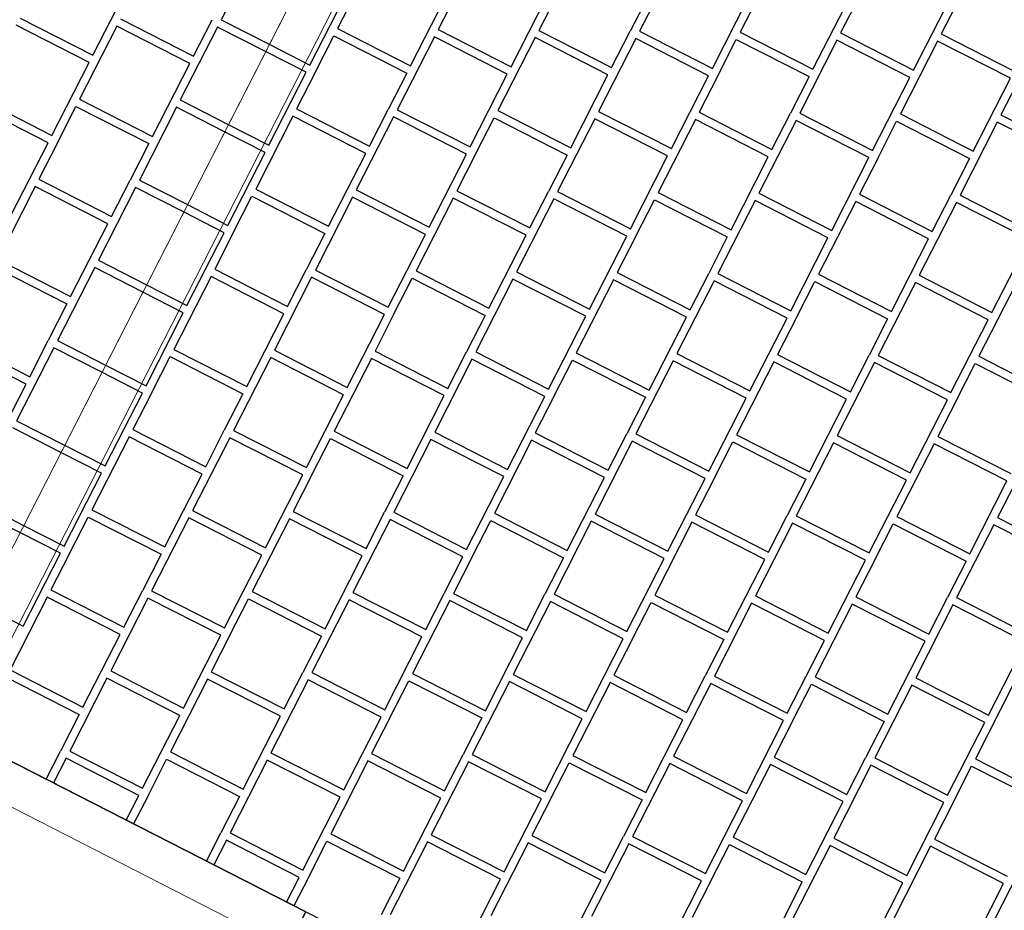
# Model space of a CAD drawing. Header units: millimetres. Extents: x 91549 to 157794, y 81579 to 142563.
# Tile 73 of 112: x 125696 to 126911, y 122346 to 123445. Entities that reach past the tile are written whole.
import ezdxf
from ezdxf.enums import TextEntityAlignment as Align

# ---------------------------------------------------------------- set-up
doc = ezdxf.new("R2010")
doc.units = ezdxf.units.MM
doc.header["$LTSCALE"] = 0.5
doc.header["$MEASUREMENT"] = 0
doc.linetypes.add('PLINE', pattern=[0])
for name, color, linetype in [('25-- Dekker(Nye konstruksjoner)', 7, 'Continuous'), ('761- Veger (kjøreveger_ sykkel- og gangveier mv) (Skravur)(Nye konstruksjoner)', 7, 'Continuous'), ('761- Veger (kjøreveger_ sykkel- og gangveier mv)(Nye konstruksjoner)', 7, 'Continuous'), ('862- M___Nettoareal(Nye konstruksjoner)', 7, 'Continuous'), ('862- M___Nettoareal(Polylinje)(Nye konstruksjoner)', 7, 'Continuous'), ('862- M___Nettoareal(Tekst)(Nye konstruksjoner)', 7, 'Continuous'), ('878- Annen overflate_visuell informasjon(Nye konstruksjoner)', 7, 'Continuous')]:
    doc.layers.add(name, color=color, linetype=linetype)
doc.layers.add('255- Gulvoverflate(Nye konstruksjoner)', color=7, linetype='Continuous', lineweight=0)
doc.layers.add('256- Faste himlinger og overflatebehandling(Nye konstruksjoner)', color=7, linetype='Continuous', lineweight=0)
doc.styles.add('GENERATED_STYLE_1', font='arial.ttf')

# ---------------------------------------------------------------- blocks, each defined once
blk = doc.blocks.new('Terrasse__29_1', base_point=(120252.2, 117328.1))
at = {"layer": '862- M___Nettoareal(Polylinje)(Nye konstruksjoner)', "linetype": 'PLINE', "flags": 128}
blk.add_lwpolyline([(115344.7, 116757.9, 0.343928), (115847.8, 115113.2), (119758.1, 113100.7, 0.414213), (121639.2, 113709.9), (124187.4, 118698.8), (126049.3, 122344.2), (124446.3, 123162.9), (123167, 120667.7, -0.391564), (121339.2, 120153.5), (119198.6, 121246.9, 0.414214), (117317.5, 120637.8)], format="xyb", close=True, dxfattribs=at)
at = {"layer": '862- M___Nettoareal(Tekst)(Nye konstruksjoner)', "style": 'GENERATED_STYLE_1'}
for tag, height, p in [('DUMMY_862', 150, (120456.4, 117814.3)), ('ROOM_NAME', 200, (120736.3, 117625.7)), ('DUMMY_861', 200, (120257.9, 116734.7))]:
    blk.add_attdef(tag, text='', height=height, rotation=242.9436, dxfattribs=at).set_placement(p, align=Align.TOP_LEFT)
blk = doc.blocks.new('*X32', base_point=(-1071196.2, -15782375.2))
at = {"layer": '761- Veger (kjøreveger_ sykkel- og gangveier mv) (Skravur)(Nye konstruksjoner)', "linetype": 'PLINE'}
for p, q in [((126134.2, 123524.2), (126088.3, 123434.3)), ((126258.4, 123523.2), (126212.5, 123433.2)), ((126506.9, 123521), (126460.9, 123431.1)), ((126631.1, 123520), (126585.1, 123430)), ((126755.3, 123518.9), (126709.3, 123429)), ((126054, 123389.4), (126100, 123479.4)), ((126178.2, 123388.3), (126224.2, 123478.3)), ((126302.4, 123387.3), (126348.4, 123477.2)), ((126359.7, 123477.1), (126336.7, 123432.2)), ((126472.6, 123476.2), (126449.6, 123431.2)), ((126550.9, 123385.1), (126596.8, 123475.1)), ((126675.1, 123384.1), (126721, 123474)), ((126799.3, 123383), (126845.2, 123473)), ((126856.5, 123472.9), (126833.5, 123427.9)), ((126060.7, 123380.3), (126083.7, 123425.3)), ((126083.7, 123425.3), (126173.6, 123379.3)), ((126088.3, 123434.3), (126178.2, 123388.3)), ((126212.5, 123433.2), (126302.4, 123387.3)), ((126336.7, 123432.2), (126426.6, 123386.2)), ((126426.6, 123386.2), (126449.6, 123431.2)), ((126460.9, 123431.1), (126550.9, 123385.1)), ((126585.1, 123430), (126675.1, 123384.1)), ((126709.3, 123429), (126799.3, 123383)), ((126833.5, 123427.9), (126923.5, 123381.9)), ((126003.9, 123415), (126054, 123389.4)), ((126207.9, 123424.2), (126162, 123334.3)), ((126297.8, 123378.3), (126207.9, 123424.2)), ((126332.1, 123423.2), (126286.2, 123333.2)), ((126422.1, 123377.2), (126332.1, 123423.2)), ((126456.3, 123422.1), (126410.4, 123332.1)), ((126546.3, 123376.2), (126456.3, 123422.1)), ((126557.6, 123376.1), (126580.5, 123421)), ((126580.5, 123421), (126670.5, 123375.1)), ((126704.7, 123420), (126658.8, 123330)), ((126794.7, 123374), (126704.7, 123420)), ((126828.9, 123418.9), (126783, 123329)), ((126918.9, 123373), (126828.9, 123418.9)), ((126953.2, 123417.8), (126907.2, 123327.9)), ((126049.4, 123380.4), (125999.3, 123406)), ((126003.5, 123290.5), (126049.4, 123380.4)), ((126060.7, 123380.3), (126037.7, 123335.3)), ((126173.6, 123379.3), (126150.7, 123334.4)), ((126251.9, 123288.3), (126297.8, 123378.3)), ((126376.1, 123287.3), (126422.1, 123377.2)), ((126500.3, 123286.2), (126546.3, 123376.2)), ((126557.6, 123376.1), (126534.6, 123331.1)), ((126670.5, 123375.1), (126647.5, 123330.1)), ((126748.7, 123284.1), (126794.7, 123374)), ((126872.9, 123283), (126918.9, 123373)), ((126037.7, 123335.3), (126127.7, 123289.4)), ((126127.7, 123289.4), (126150.7, 123334.4)), ((126162, 123334.3), (126251.9, 123288.3)), ((126286.2, 123333.2), (126376.1, 123287.3)), ((126410.4, 123332.1), (126500.3, 123286.2)), ((126534.6, 123331.1), (126624.5, 123285.1)), ((126624.5, 123285.1), (126647.5, 123330.1)), ((126658.8, 123330), (126748.7, 123284.1)), ((126783, 123329), (126872.9, 123283)), ((126907.2, 123327.9), (126997.2, 123281.9)), ((125953.4, 123316), (126003.5, 123290.5)), ((126033.2, 123326.3), (125987.2, 123236.4)), ((126123.1, 123280.4), (126033.2, 123326.3)), ((126157.4, 123325.3), (126111.4, 123235.3)), ((126247.3, 123279.3), (126157.4, 123325.3)), ((126258.6, 123279.2), (126281.6, 123324.2)), ((126281.6, 123324.2), (126371.5, 123278.3)), ((126405.8, 123323.2), (126359.8, 123233.2)), ((126495.7, 123277.2), (126405.8, 123323.2)), ((126530, 123322.1), (126484, 123232.1)), ((126619.9, 123276.1), (126530, 123322.1)), ((126654.2, 123321), (126608.3, 123231.1)), ((126744.1, 123275.1), (126654.2, 123321)), ((126755.4, 123275), (126778.4, 123320)), ((126778.4, 123320), (126868.4, 123274)), ((126902.6, 123318.9), (126856.7, 123228.9)), ((126992.6, 123272.9), (126902.6, 123318.9)), ((125998.9, 123281.5), (125948.8, 123307.1)), ((125952.9, 123191.5), (125998.9, 123281.5)), ((126077.2, 123190.5), (126123.1, 123280.4)), ((126201.4, 123189.4), (126247.3, 123279.3)), ((126258.6, 123279.2), (126235.6, 123234.3)), ((126371.5, 123278.3), (126348.5, 123233.3)), ((126449.8, 123187.3), (126495.7, 123277.2)), ((126574, 123186.2), (126619.9, 123276.1)), ((126698.2, 123185.1), (126744.1, 123275.1)), ((126755.4, 123275), (126732.5, 123230)), ((126868.4, 123274), (126845.4, 123229)), ((125987.2, 123236.4), (126077.2, 123190.5)), ((126111.4, 123235.3), (126201.4, 123189.4)), ((126235.6, 123234.3), (126325.6, 123188.3)), ((126325.6, 123188.3), (126348.5, 123233.3)), ((126359.8, 123233.2), (126449.8, 123187.3)), ((126484, 123232.1), (126574, 123186.2)), ((126608.3, 123231.1), (126698.2, 123185.1)), ((125959.6, 123182.4), (125982.6, 123227.4)), ((125982.6, 123227.4), (126072.6, 123181.5)), ((126106.8, 123226.3), (126060.9, 123136.4)), ((126196.8, 123180.4), (126106.8, 123226.3)), ((126231, 123225.3), (126185.1, 123135.3)), ((126321, 123179.3), (126231, 123225.3)), ((126355.2, 123224.2), (126309.3, 123134.3)), ((126445.2, 123178.3), (126355.2, 123224.2)), ((126456.5, 123178.2), (126479.5, 123223.1)), ((126479.5, 123223.1), (126569.4, 123177.2)), ((126603.7, 123222.1), (126557.7, 123132.1)), ((126693.6, 123176.1), (126603.7, 123222.1)), ((126727.9, 123221), (126681.9, 123131.1)), ((126817.8, 123175.1), (126727.9, 123221)), ((126732.5, 123230), (126822.4, 123184.1)), ((126852.1, 123219.9), (126806.1, 123130)), ((126822.4, 123184.1), (126845.4, 123229)), ((126942, 123174), (126852.1, 123219.9)), ((126856.7, 123228.9), (126946.6, 123183)), ((125948.4, 123182.5), (125898.3, 123208.1)), ((125902.9, 123217.1), (125952.9, 123191.5)), ((125902.4, 123092.6), (125948.4, 123182.5)), ((125959.6, 123182.4), (125936.7, 123137.5)), ((126072.6, 123181.5), (126049.6, 123136.5)), ((126150.8, 123090.5), (126196.8, 123180.4)), ((126275, 123089.4), (126321, 123179.3)), ((126399.2, 123088.3), (126445.2, 123178.3)), ((126456.5, 123178.2), (126433.5, 123133.2)), ((126569.4, 123177.2), (126546.4, 123132.2)), ((126647.7, 123086.2), (126693.6, 123176.1)), ((126771.9, 123085.1), (126817.8, 123175.1)), ((126896.1, 123084.1), (126942, 123174)), ((125936.7, 123137.5), (126026.6, 123091.5)), ((126026.6, 123091.5), (126049.6, 123136.5)), ((126060.9, 123136.4), (126150.8, 123090.5)), ((126185.1, 123135.3), (126275, 123089.4)), ((126309.3, 123134.3), (126399.2, 123088.3)), ((126433.5, 123133.2), (126523.5, 123087.3)), ((125932.1, 123128.5), (125886.1, 123038.5)), ((126022, 123082.5), (125932.1, 123128.5)), ((126056.3, 123127.4), (126010.3, 123037.5)), ((126146.2, 123081.5), (126056.3, 123127.4)), ((126157.5, 123081.4), (126180.5, 123126.3)), ((126180.5, 123126.3), (126270.4, 123080.4)), ((126304.7, 123125.3), (126258.8, 123035.3)), ((126394.7, 123079.3), (126304.7, 123125.3)), ((126428.9, 123124.2), (126383, 123034.3)), ((126518.9, 123078.3), (126428.9, 123124.2)), ((126553.1, 123123.1), (126507.2, 123033.2)), ((126523.5, 123087.3), (126546.4, 123132.2)), ((126643.1, 123077.2), (126553.1, 123123.1)), ((126557.7, 123132.1), (126647.7, 123086.2)), ((126654.4, 123077.1), (126677.3, 123122.1)), ((126677.3, 123122.1), (126767.3, 123076.1)), ((126681.9, 123131.1), (126771.9, 123085.1)), ((126801.5, 123121), (126755.6, 123031.1)), ((126891.5, 123075.1), (126801.5, 123121)), ((126806.1, 123130), (126896.1, 123084.1)), ((125897.8, 123083.6), (125847.7, 123109.2)), ((125852.3, 123118.2), (125902.4, 123092.6)), ((126925.8, 123119.9), (126879.8, 123030)), ((125851.9, 122993.6), (125897.8, 123083.6)), ((125976.1, 122992.6), (126022, 123082.5)), ((126100.3, 122991.5), (126146.2, 123081.5)), ((126157.5, 123081.4), (126134.6, 123036.4)), ((126270.4, 123080.4), (126247.5, 123035.4)), ((126348.7, 122989.4), (126394.7, 123079.3)), ((126472.9, 122988.3), (126518.9, 123078.3)), ((126597.1, 122987.3), (126643.1, 123077.2)), ((126654.4, 123077.1), (126631.4, 123032.1)), ((126767.3, 123076.1), (126744.3, 123031.2)), ((126845.5, 122985.1), (126891.5, 123075.1)), ((125886.1, 123038.5), (125976.1, 122992.6)), ((126010.3, 123037.5), (126100.3, 122991.5)), ((126134.6, 123036.4), (126224.5, 122990.4)), ((125858.6, 122984.6), (125881.5, 123029.5)), ((125881.5, 123029.5), (125971.5, 122983.6)), ((126005.8, 123028.5), (125959.8, 122938.5)), ((126095.7, 122982.5), (126005.8, 123028.5)), ((126130, 123027.4), (126084, 122937.4)), ((126219.9, 122981.5), (126130, 123027.4)), ((126254.2, 123026.3), (126208.2, 122936.4)), ((126224.5, 122990.4), (126247.5, 123035.4)), ((126344.1, 122980.4), (126254.2, 123026.3)), ((126258.8, 123035.3), (126348.7, 122989.4)), ((126355.4, 122980.3), (126378.4, 123025.3)), ((126378.4, 123025.3), (126468.3, 122979.3)), ((126383, 123034.3), (126472.9, 122988.3)), ((126502.6, 123024.2), (126456.6, 122934.3)), ((126592.5, 122978.3), (126502.6, 123024.2)), ((126507.2, 123033.2), (126597.1, 122987.3)), ((126631.4, 123032.1), (126721.3, 122986.2)), ((126721.3, 122986.2), (126744.3, 123031.2)), ((126755.6, 123031.1), (126845.5, 122985.1)), ((126879.8, 123030), (126969.8, 122984.1)), ((125801.8, 123019.2), (125851.9, 122993.6)), ((126626.8, 123023.1), (126580.9, 122933.2)), ((126716.7, 122977.2), (126626.8, 123023.1)), ((126751, 123022.1), (126705.1, 122932.1)), ((126841, 122976.1), (126751, 123022.1)), ((126852.2, 122976), (126875.2, 123021)), ((126875.2, 123021), (126965.2, 122975.1)), ((125847.3, 122984.6), (125797.2, 123010.2)), ((125801.3, 122894.7), (125847.3, 122984.6)), ((125858.6, 122984.6), (125835.6, 122939.6)), ((125971.5, 122983.6), (125948.5, 122938.6)), ((126049.8, 122892.6), (126095.7, 122982.5)), ((126174, 122891.5), (126219.9, 122981.5)), ((126298.2, 122890.4), (126344.1, 122980.4)), ((126355.4, 122980.3), (126332.4, 122935.3)), ((126468.3, 122979.3), (126445.4, 122934.3)), ((126546.6, 122888.3), (126592.5, 122978.3)), ((126670.8, 122887.2), (126716.7, 122977.2)), ((126795, 122886.2), (126841, 122976.1)), ((126852.2, 122976), (126829.3, 122931.1)), ((125835.6, 122939.6), (125925.6, 122893.6)), ((125925.6, 122893.6), (125948.5, 122938.6)), ((125959.8, 122938.5), (126049.8, 122892.6)), ((125831, 122930.6), (125785.1, 122840.6)), ((125921, 122884.6), (125831, 122930.6)), ((125955.2, 122929.5), (125909.3, 122839.6)), ((126045.2, 122883.6), (125955.2, 122929.5)), ((126056.5, 122883.5), (126079.4, 122928.5)), ((126079.4, 122928.5), (126169.4, 122882.5)), ((126084, 122937.4), (126174, 122891.5)), ((126203.6, 122927.4), (126157.7, 122837.4)), ((126293.6, 122881.4), (126203.6, 122927.4)), ((126208.2, 122936.4), (126298.2, 122890.4)), ((126327.8, 122926.3), (126281.9, 122836.4)), ((126417.8, 122880.4), (126327.8, 122926.3)), ((126332.4, 122935.3), (126422.4, 122889.4)), ((126422.4, 122889.4), (126445.4, 122934.3)), ((126456.6, 122934.3), (126546.6, 122888.3)), ((126580.9, 122933.2), (126670.8, 122887.2)), ((126705.1, 122932.1), (126795, 122886.2)), ((126829.3, 122931.1), (126919.2, 122885.1)), ((125751.3, 122920.3), (125801.3, 122894.7)), ((126452.1, 122925.3), (126406.1, 122835.3)), ((126542, 122879.3), (126452.1, 122925.3)), ((126553.3, 122879.2), (126576.3, 122924.2)), ((126576.3, 122924.2), (126666.2, 122878.2)), ((126700.5, 122923.1), (126654.5, 122833.2)), ((126790.4, 122877.2), (126700.5, 122923.1)), ((126824.7, 122922.1), (126778.7, 122832.1)), ((126914.6, 122876.1), (126824.7, 122922.1)), ((126948.9, 122921), (126902.9, 122831)), ((125796.7, 122885.7), (125746.7, 122911.3)), ((125750.8, 122795.8), (125796.7, 122885.7)), ((125875, 122794.7), (125921, 122884.6)), ((125999.2, 122793.6), (126045.2, 122883.6)), ((126056.5, 122883.5), (126033.5, 122838.5)), ((126169.4, 122882.5), (126146.4, 122837.5)), ((126247.6, 122791.5), (126293.6, 122881.4)), ((126371.9, 122790.4), (126417.8, 122880.4)), ((126496.1, 122789.4), (126542, 122879.3)), ((126553.3, 122879.2), (126530.3, 122834.2)), ((126666.2, 122878.2), (126643.2, 122833.3)), ((126744.5, 122787.2), (126790.4, 122877.2)), ((126868.7, 122786.2), (126914.6, 122876.1)), ((125757.5, 122786.7), (125780.5, 122831.6)), ((125780.5, 122831.6), (125870.4, 122785.7)), ((125785.1, 122840.6), (125875, 122794.7)), ((125904.7, 122830.6), (125858.7, 122740.6)), ((125994.6, 122784.6), (125904.7, 122830.6)), ((125909.3, 122839.6), (125999.2, 122793.6)), ((126028.9, 122829.5), (125983, 122739.6)), ((126118.8, 122783.6), (126028.9, 122829.5)), ((126033.5, 122838.5), (126123.4, 122792.6)), ((126123.4, 122792.6), (126146.4, 122837.5)), ((126157.7, 122837.4), (126247.6, 122791.5)), ((126281.9, 122836.4), (126371.9, 122790.4)), ((126406.1, 122835.3), (126496.1, 122789.4)), ((126530.3, 122834.2), (126620.3, 122788.3)), ((126620.3, 122788.3), (126643.2, 122833.3)), ((126654.5, 122833.2), (126744.5, 122787.2)), ((126778.7, 122832.1), (126868.7, 122786.2)), ((126902.9, 122831), (126992.9, 122785.1)), ((125700.7, 122821.3), (125750.8, 122795.8)), ((126153.1, 122828.4), (126107.2, 122738.5)), ((126243, 122782.5), (126153.1, 122828.4)), ((126254.3, 122782.4), (126277.3, 122827.4)), ((126277.3, 122827.4), (126367.3, 122781.4)), ((126401.5, 122826.3), (126355.6, 122736.4)), ((126491.5, 122780.4), (126401.5, 122826.3)), ((126525.7, 122825.3), (126479.8, 122735.3)), ((126615.7, 122779.3), (126525.7, 122825.3)), ((126649.9, 122824.2), (126604, 122734.2)), ((126739.9, 122778.2), (126649.9, 122824.2)), ((126751.2, 122778.1), (126774.1, 122823.1)), ((126774.1, 122823.1), (126864.1, 122777.2)), ((126898.4, 122822.1), (126852.4, 122732.1)), ((126988.3, 122776.1), (126898.4, 122822.1)), ((125746.2, 122786.8), (125696.1, 122812.3)), ((125700.3, 122696.8), (125746.2, 122786.8)), ((125757.5, 122786.7), (125734.5, 122741.7)), ((125870.4, 122785.7), (125847.4, 122740.7)), ((125948.7, 122694.7), (125994.6, 122784.6)), ((126072.9, 122693.6), (126118.8, 122783.6)), ((126197.1, 122692.6), (126243, 122782.5)), ((126254.3, 122782.4), (126231.4, 122737.4)), ((126367.3, 122781.4), (126344.3, 122736.5)), ((126445.5, 122690.4), (126491.5, 122780.4)), ((126569.7, 122689.4), (126615.7, 122779.3)), ((126693.9, 122688.3), (126739.9, 122778.2)), ((126751.2, 122778.1), (126728.2, 122733.2)), ((126864.1, 122777.2), (126841.1, 122732.2)), ((125729.9, 122732.7), (125684, 122642.8)), ((125819.9, 122686.8), (125729.9, 122732.7)), ((125734.5, 122741.7), (125824.5, 122695.8)), ((125824.5, 122695.8), (125847.4, 122740.7)), ((125858.7, 122740.6), (125948.7, 122694.7)), ((125983, 122739.6), (126072.9, 122693.6)), ((126107.2, 122738.5), (126197.1, 122692.6)), ((126231.4, 122737.4), (126321.3, 122691.5)), ((126321.3, 122691.5), (126344.3, 122736.5)), ((126355.6, 122736.4), (126445.5, 122690.4)), ((126479.8, 122735.3), (126569.7, 122689.4)), ((126604, 122734.2), (126693.9, 122688.3)), ((126728.2, 122733.2), (126818.2, 122687.2)), ((126818.2, 122687.2), (126841.1, 122732.2)), ((126852.4, 122732.1), (126942.4, 122686.2)), ((125650.2, 122722.4), (125700.3, 122696.8)), ((125854.1, 122731.6), (125808.2, 122641.7)), ((125944.1, 122685.7), (125854.1, 122731.6)), ((125955.4, 122685.6), (125978.4, 122730.6)), ((125978.4, 122730.6), (126068.3, 122684.6)), ((126102.6, 122729.5), (126056.6, 122639.6)), ((126192.5, 122683.6), (126102.6, 122729.5)), ((126226.8, 122728.4), (126180.8, 122638.5)), ((126316.7, 122682.5), (126226.8, 122728.4)), ((126351, 122727.4), (126305, 122637.4)), ((126440.9, 122681.4), (126351, 122727.4)), ((126452.2, 122681.3), (126475.2, 122726.3)), ((126475.2, 122726.3), (126565.1, 122680.4)), ((126599.4, 122725.2), (126553.5, 122635.3)), ((126689.3, 122679.3), (126599.4, 122725.2)), ((126723.6, 122724.2), (126677.7, 122634.2)), ((126813.6, 122678.2), (126723.6, 122724.2)), ((126847.8, 122723.1), (126801.9, 122633.2)), ((126937.8, 122677.2), (126847.8, 122723.1)), ((125773.9, 122596.8), (125819.9, 122686.8)), ((125898.2, 122595.7), (125944.1, 122685.7)), ((125955.4, 122685.6), (125932.4, 122640.6)), ((126068.3, 122684.6), (126045.3, 122639.7)), ((126146.6, 122593.6), (126192.5, 122683.6)), ((126270.8, 122592.6), (126316.7, 122682.5)), ((126395, 122591.5), (126440.9, 122681.4)), ((126452.2, 122681.3), (126429.3, 122636.4)), ((126565.1, 122680.4), (126542.2, 122635.4)), ((126643.4, 122589.4), (126689.3, 122679.3)), ((126767.6, 122588.3), (126813.6, 122678.2)), ((126891.8, 122587.2), (126937.8, 122677.2)), ((125684, 122642.8), (125773.9, 122596.8)), ((125808.2, 122641.7), (125898.2, 122595.7)), ((125932.4, 122640.6), (126022.4, 122594.7)), ((126022.4, 122594.7), (126045.3, 122639.7)), ((126056.6, 122639.6), (126146.6, 122593.6)), ((126180.8, 122638.5), (126270.8, 122592.6)), ((126305, 122637.4), (126395, 122591.5)), ((126429.3, 122636.4), (126519.2, 122590.4)), ((126519.2, 122590.4), (126542.2, 122635.4)), ((126553.5, 122635.3), (126643.4, 122589.4)), ((125679.4, 122633.8), (125769.3, 122587.8)), ((125803.6, 122632.7), (125757.7, 122542.7)), ((125893.6, 122586.8), (125803.6, 122632.7)), ((125927.8, 122631.6), (125881.9, 122541.7)), ((126017.8, 122585.7), (125927.8, 122631.6)), ((126052, 122630.6), (126006.1, 122540.6)), ((126142, 122584.6), (126052, 122630.6)), ((126153.3, 122584.5), (126176.2, 122629.5)), ((126176.2, 122629.5), (126266.2, 122583.6)), ((126300.4, 122628.4), (126254.5, 122538.5)), ((126390.4, 122582.5), (126300.4, 122628.4)), ((126424.7, 122627.4), (126378.7, 122537.4)), ((126514.6, 122581.4), (126424.7, 122627.4)), ((126548.9, 122626.3), (126502.9, 122536.4)), ((126638.8, 122580.4), (126548.9, 122626.3)), ((126650.1, 122580.3), (126673.1, 122625.2)), ((126673.1, 122625.2), (126763, 122579.3)), ((126677.7, 122634.2), (126767.6, 122588.3)), ((126797.3, 122624.2), (126751.3, 122534.2)), ((126887.2, 122578.2), (126797.3, 122624.2)), ((126801.9, 122633.2), (126891.8, 122587.2)), ((126921.5, 122623.1), (126875.6, 122533.2)), ((125769.3, 122587.8), (125746.4, 122542.8)), ((125847.6, 122496.8), (125893.6, 122586.8)), ((125971.8, 122495.7), (126017.8, 122585.7)), ((126096, 122494.7), (126142, 122584.6)), ((126153.3, 122584.5), (126130.3, 122539.6)), ((126266.2, 122583.6), (126243.2, 122538.6)), ((126344.5, 122492.5), (126390.4, 122582.5)), ((126468.7, 122491.5), (126514.6, 122581.4)), ((126592.9, 122490.4), (126638.8, 122580.4)), ((126650.1, 122580.3), (126627.1, 122535.3)), ((126763, 122579.3), (126740.1, 122534.3)), ((126841.3, 122488.3), (126887.2, 122578.2)), ((125728.6, 122508), (125746.4, 122542.8)), ((125757.7, 122542.7), (125847.6, 122496.8)), ((125881.9, 122541.7), (125971.8, 122495.7)), ((126006.1, 122540.6), (126096, 122494.7)), ((126130.3, 122539.6), (126220.2, 122493.6)), ((126220.2, 122493.6), (126243.2, 122538.6)), ((126254.5, 122538.5), (126344.5, 122492.5)), ((126378.7, 122537.4), (126468.7, 122491.5)), ((125753.1, 122533.8), (125737.6, 122503.4)), ((125843, 122487.8), (125753.1, 122533.8)), ((125854.3, 122487.7), (125877.3, 122532.7)), ((125877.3, 122532.7), (125967.2, 122486.7)), ((126001.5, 122531.6), (125955.6, 122441.7)), ((126091.4, 122485.7), (126001.5, 122531.6)), ((126125.7, 122530.6), (126079.8, 122440.6)), ((126215.6, 122484.6), (126125.7, 122530.6)), ((126249.9, 122529.5), (126204, 122439.5)), ((126339.9, 122483.6), (126249.9, 122529.5)), ((126351.2, 122483.5), (126374.1, 122528.4)), ((126374.1, 122528.4), (126464.1, 122482.5)), ((126498.3, 122527.4), (126452.4, 122437.4)), ((126588.3, 122481.4), (126498.3, 122527.4)), ((126502.9, 122536.4), (126592.9, 122490.4)), ((126622.5, 122526.3), (126576.6, 122436.3)), ((126712.5, 122480.4), (126622.5, 122526.3)), ((126627.1, 122535.3), (126717.1, 122489.3)), ((126746.7, 122525.2), (126700.8, 122435.3)), ((126717.1, 122489.3), (126740.1, 122534.3)), ((126836.7, 122479.3), (126746.7, 122525.2)), ((126751.3, 122534.2), (126841.3, 122488.3)), ((126875.6, 122533.2), (126965.5, 122487.2)), ((126848, 122479.2), (126871, 122524.2)), ((126871, 122524.2), (126960.9, 122478.2)), ((125827.5, 122457.4), (125843, 122487.8)), ((125854.3, 122487.7), (125836.5, 122452.8)), ((125967.2, 122486.7), (125944.3, 122441.8)), ((126045.5, 122395.7), (126091.4, 122485.7)), ((126169.7, 122394.7), (126215.6, 122484.6)), ((126293.9, 122393.6), (126339.9, 122483.6)), ((126351.2, 122483.5), (126328.2, 122438.5)), ((126464.1, 122482.5), (126441.1, 122437.5)), ((126542.3, 122391.5), (126588.3, 122481.4)), ((126666.5, 122390.4), (126712.5, 122480.4)), ((126790.8, 122389.3), (126836.7, 122479.3)), ((126848, 122479.2), (126825, 122434.2)), ((125926.4, 122406.9), (125944.3, 122441.8)), ((125955.6, 122441.7), (126045.5, 122395.7)), ((126079.8, 122440.6), (126169.7, 122394.7)), ((125951, 122432.7), (125935.4, 122402.3)), ((126040.9, 122386.7), (125951, 122432.7)), ((126052.2, 122386.6), (126075.2, 122431.6)), ((126075.2, 122431.6), (126165.1, 122385.7)), ((126199.4, 122430.6), (126153.4, 122340.6)), ((126289.3, 122384.6), (126199.4, 122430.6)), ((126204, 122439.5), (126293.9, 122393.6)), ((126323.6, 122429.5), (126277.6, 122339.5)), ((126413.5, 122383.5), (126323.6, 122429.5)), ((126328.2, 122438.5), (126418.1, 122392.5)), ((126447.8, 122428.4), (126401.9, 122338.5)), ((126418.1, 122392.5), (126441.1, 122437.5)), ((126537.7, 122382.5), (126447.8, 122428.4)), ((126452.4, 122437.4), (126542.3, 122391.5)), ((126576.6, 122436.3), (126666.5, 122390.4)), ((126700.8, 122435.3), (126790.8, 122389.3)), ((126825, 122434.2), (126915, 122388.3)), ((126549, 122382.4), (126572, 122427.4)), ((126572, 122427.4), (126661.9, 122381.4)), ((126696.2, 122426.3), (126650.3, 122336.3)), ((126786.2, 122380.3), (126696.2, 122426.3)), ((126820.4, 122425.2), (126774.5, 122335.3)), ((126910.4, 122379.3), (126820.4, 122425.2)), ((126944.6, 122424.2), (126898.7, 122334.2)), ((126025.4, 122356.4), (126040.9, 122386.7)), ((126052.2, 122386.6), (126034.4, 122351.8)), ((126165.1, 122385.7), (126142.1, 122340.7)), ((126243.4, 122294.7), (126289.3, 122384.6)), ((126367.6, 122293.6), (126413.5, 122383.5)), ((126491.8, 122292.5), (126537.7, 122382.5)), ((126549, 122382.4), (126526.1, 122337.4)), ((126661.9, 122381.4), (126639, 122336.4)), ((126740.2, 122290.4), (126786.2, 122380.3)), ((126864.4, 122289.3), (126910.4, 122379.3))]:
    blk.add_line(p, q, dxfattribs=at)
blk = doc.blocks.new('*X35', base_point=(-1071196.2, -15782375.2))
at = {"layer": '761- Veger (kjøreveger_ sykkel- og gangveier mv) (Skravur)(Nye konstruksjoner)', "linetype": 'PLINE'}
for p, q in [((125990.6, 123535.2), (125944.7, 123445.3)), ((125786.2, 123401.4), (125832.2, 123491.4)), ((125781.6, 123392.4), (125691.7, 123438.4)), ((125696.3, 123447.4), (125786.2, 123401.4)), ((125815.9, 123437.3), (125769.9, 123347.4)), ((125905.8, 123391.4), (125815.9, 123437.3)), ((125820.5, 123446.3), (125910.4, 123400.4)), ((125910.4, 123400.4), (125933.4, 123445.3)), ((125944.7, 123445.3), (126003.9, 123415)), ((125940.1, 123436.3), (125894.1, 123346.3)), ((125999.3, 123406), (125940.1, 123436.3)), ((125735.7, 123302.5), (125781.6, 123392.4)), ((125859.9, 123301.4), (125905.8, 123391.4)), ((125645.7, 123348.4), (125735.7, 123302.5)), ((125769.9, 123347.4), (125859.9, 123301.4)), ((125894.1, 123346.3), (125953.4, 123316)), ((125731.1, 123293.5), (125641.1, 123339.4)), ((125742.4, 123293.4), (125765.3, 123338.4)), ((125765.3, 123338.4), (125855.3, 123292.4)), ((125889.6, 123337.3), (125843.6, 123247.4)), ((125948.8, 123307.1), (125889.6, 123337.3)), ((125685.1, 123203.6), (125731.1, 123293.5)), ((125742.4, 123293.4), (125719.4, 123248.4)), ((125855.3, 123292.4), (125832.3, 123247.5)), ((125719.4, 123248.4), (125809.3, 123202.5)), ((125809.3, 123202.5), (125832.3, 123247.5)), ((125843.6, 123247.4), (125902.9, 123217.1)), ((125714.8, 123239.4), (125668.9, 123149.5)), ((125804.8, 123193.5), (125714.8, 123239.4)), ((125839, 123238.4), (125793.1, 123148.4)), ((125898.3, 123208.1), (125839, 123238.4)), ((125758.8, 123103.6), (125804.8, 123193.5)), ((125668.9, 123149.5), (125758.8, 123103.6)), ((125793.1, 123148.4), (125852.3, 123118.2)), ((125664.3, 123140.5), (125754.2, 123094.6)), ((125788.5, 123139.4), (125742.5, 123049.5)), ((125847.7, 123109.2), (125788.5, 123139.4)), ((125754.2, 123094.6), (125731.2, 123049.6)), ((125618.3, 123050.6), (125708.3, 123004.6)), ((125708.3, 123004.6), (125731.2, 123049.6)), ((125742.5, 123049.5), (125801.8, 123019.2)), ((125703.7, 122995.6), (125613.7, 123041.6)), ((125737.9, 123040.5), (125692, 122950.5)), ((125797.2, 123010.2), (125737.9, 123040.5)), ((125657.7, 122905.7), (125703.7, 122995.6)), ((125746.7, 122911.3), (125687.4, 122941.6)), ((125692, 122950.5), (125751.3, 122920.3)), ((125696.1, 122812.3), (125636.9, 122842.6)), ((125641.5, 122851.6), (125700.7, 122821.3))]:
    blk.add_line(p, q, dxfattribs=at)

msp = doc.modelspace()

# ---------------------------------------------------------------- hatches: boundary and pattern name
at = {"layer": '255- Gulvoverflate(Nye konstruksjoner)', "linetype": 'Continuous'}
h = msp.add_hatch(dxfattribs=at)
h.set_pattern_fill('Linjer_120_mm_0001', color=256, style=0, pattern_type=2)
h.set_pattern_definition([(152.9436, (124378.94, 120195.1), (62.804, 122.9605), [])])
h.paths.add_polyline_path([(115405.3, 116893.9, 0.414213), (116014.4, 115012.9), (119758.1, 113100.7, 0.414213), (121639.2, 113709.9), (124187.4, 118698.8), (126049.3, 122344.2), (124446.3, 123162.9), (123220.3, 120762.7, -0.414214), (121339.2, 120153.5), (119198.6, 121246.9, 0.414214), (117317.5, 120637.8)])

# ---------------------------------------------------------------- linework, layer by layer
at = {"layer": '25-- Dekker(Nye konstruksjoner)', "linetype": 'PLINE', "flags": 128}
msp.add_lwpolyline([(115405.3, 116893.9), (117317.5, 120637.8, -0.414214), (119198.6, 121246.9), (121339.2, 120153.5, 0.414214), (123220.3, 120762.7), (124446.3, 123162.9), (126049.3, 122344.2), (124187.4, 118698.8), (121639.2, 113709.9, -0.414213), (119758.1, 113100.7), (116014.4, 115012.9, -0.414213)], format="xyb", close=True, dxfattribs=at)
at = {"layer": '256- Faste himlinger og overflatebehandling(Nye konstruksjoner)', "linetype": 'PLINE', "flags": 128}
for points in [[(125579.5, 122584.1), (127308, 125968.2)], [(126853.2, 125077.6), (125579.5, 122584.1)], [(126897.6, 125055), (125624, 122561.4)], [(132347.8, 119127.1), (125579.5, 122584.1)]]:
    msp.add_lwpolyline(points, dxfattribs=at)
at = {"layer": '878- Annen overflate_visuell informasjon(Nye konstruksjoner)', "linetype": 'PLINE', "flags": 128}
msp.add_lwpolyline([(132685.9, 118954.4), (116789.4, 127073.8)], dxfattribs=at)

# ---------------------------------------------------------------- block references
at = {"layer": '761- Veger (kjøreveger_ sykkel- og gangveier mv)(Nye konstruksjoner)', "linetype": 'PLINE'}
for name in ['*X32', '*X35']:
    msp.add_blockref(name, (-1071196.2, -15782375.2), dxfattribs=at)
at = {"layer": '862- M___Nettoareal(Nye konstruksjoner)', "linetype": 'Continuous'}
msp.add_blockref('Terrasse__29_1', (120252.2, 117328.1), dxfattribs=at)

doc.saveas('drawing.dxf')
